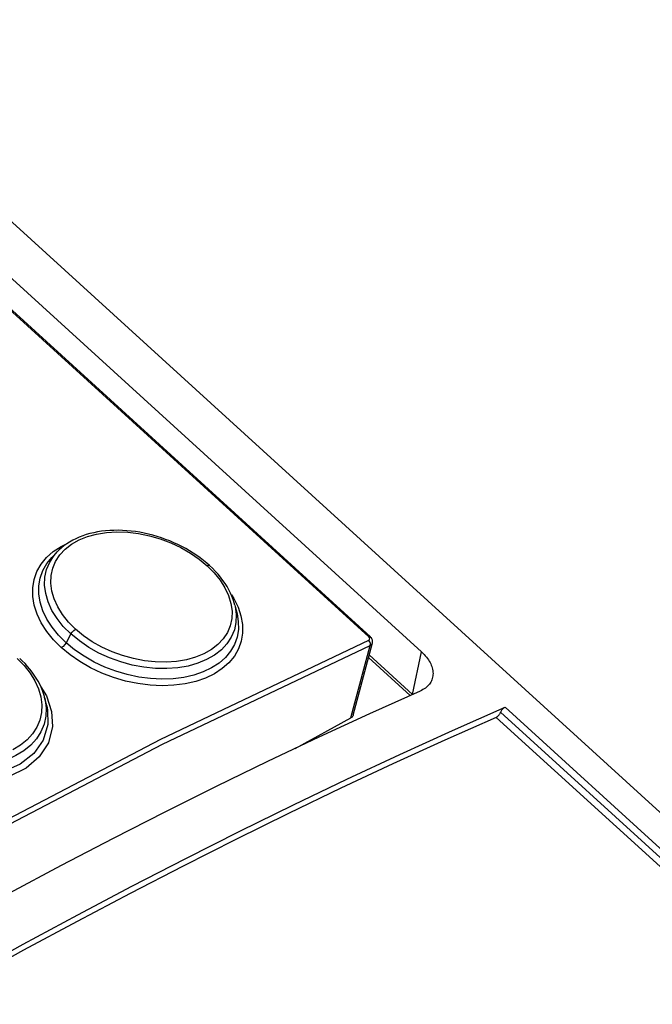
# Model space of a CAD drawing. Extents: x 0 to 594, y 0 to 420.
# Tile 71 of 105: x 516.7 to 520.04, y 132.34 to 137.54. Entities that reach past the tile are written whole.
import ezdxf

# ---------------------------------------------------------------- set-up
doc = ezdxf.new("R2010")
doc.units = 0
doc.header["$LTSCALE"] = 32.67
doc.layers.get('0').update_dxf_attribs({"linetype": 'CONTINUOUS'})

msp = doc.modelspace()

# ---------------------------------------------------------------- linework, layer by layer
at = {"color": 7, "linetype": 'CONTINUOUS'}
for p, q in [((510.1178, 142.1188), (518.8206, 134.1975)), ((510.0236, 142.038), (518.5498, 134.2775)), ((510.5046, 142.066), (550.8503, 105.3432)), ((516.8952, 134.7258), (516.8663, 134.6955)), ((517.8338, 134.4451), (517.8452, 134.399)), ((518.4593, 133.863), (518.5608, 134.2453)), ((518.5402, 134.1679), (518.7606, 133.9674)), ((516.8396, 133.9127), (516.8289, 133.9563)), ((518.1532, 133.6884), (518.4474, 133.8488))]:
    msp.add_line(p, q, dxfattribs=at)
at = {"color": 9, "linetype": 'CONTINUOUS'}
for p, q in [((518.5416, 134.2773), (510.0154, 142.0378)), ((516.967, 134.2925), (516.942, 134.2458)), ((518.4474, 133.8488), (518.5491, 134.232)), ((518.5439, 134.1816), (518.7731, 133.973)), ((518.7733, 133.9731), (518.8206, 134.1975)), ((519.238, 133.8787), (549.861, 106.0055)), ((519.2613, 133.9054), (549.8887, 106.0284)), ((519.2147, 133.852), (549.8334, 105.9828))]:
    msp.add_line(p, q, dxfattribs=at)
for points in [[(516.9922, 134.3178), (516.9551, 134.3551), (516.9236, 134.3944), (516.898, 134.4354), (516.8789, 134.477), (516.8666, 134.5188), (516.8612, 134.5604), (516.8628, 134.6006), (516.8714, 134.639), (516.8869, 134.6757), (516.9092, 134.7096), (516.9374, 134.7398), (516.9713, 134.766), (517.011, 134.7885), (517.0554, 134.8065), (517.1036, 134.8196), (517.1556, 134.8279), (517.2106, 134.8311), (517.2676, 134.8293), (517.325, 134.8224), (517.3826, 134.8106), (517.4399, 134.7941), (517.4956, 134.7731), (517.549, 134.748), (517.5996, 134.719), (517.646, 134.687), (517.6875, 134.6525)], [(516.9169, 134.2205), (516.8761, 134.2614), (516.8406, 134.3049), (516.8113, 134.3505), (516.7888, 134.3971), (516.7736, 134.4441), (516.7658, 134.4905), (516.7656, 134.5358), (516.7729, 134.5796), (516.7877, 134.6214), (516.8097, 134.6603), (516.8385, 134.6957), (516.8739, 134.7272), (516.9155, 134.7545), (516.9507, 134.7714)], [(516.942, 134.2458), (516.9022, 134.2857), (516.8683, 134.3276), (516.8406, 134.371), (516.8195, 134.4152), (516.8054, 134.4596), (516.7983, 134.5035), (516.7983, 134.5464), (516.8054, 134.5877), (516.8195, 134.6271), (516.8406, 134.6638), (516.8663, 134.6955)], [(516.967, 134.2925), (516.9274, 134.3324), (516.8942, 134.374), (516.8674, 134.417), (516.8472, 134.4611), (516.8342, 134.5056), (516.8285, 134.5495), (516.8303, 134.5921), (516.8394, 134.633), (516.8558, 134.6716), (516.8791, 134.7072), (516.8952, 134.7258)], [(517.6875, 134.6525), (517.7245, 134.6155), (517.756, 134.5765), (517.7817, 134.536), (517.801, 134.495), (517.8134, 134.4539), (517.8191, 134.413), (517.8178, 134.3735), (517.8095, 134.3357), (517.7942, 134.2996), (517.7721, 134.2663), (517.7444, 134.2368), (517.7105, 134.2106), (517.6705, 134.188), (517.6259, 134.1698), (517.5778, 134.1564), (517.526, 134.1477), (517.4707, 134.1439), (517.4136, 134.1451), (517.3562, 134.1512), (517.2984, 134.1622), (517.2409, 134.178), (517.185, 134.1983), (517.1313, 134.2229), (517.0805, 134.2515), (517.0339, 134.2833), (516.9922, 134.3178)], [(517.7002, 134.653), (517.6948, 134.6546), (517.6875, 134.6525)], [(517.8155, 134.4983), (517.828, 134.4792), (517.8506, 134.4334), (517.8661, 134.3874), (517.8742, 134.3418), (517.8747, 134.2972), (517.8677, 134.2544), (517.8533, 134.2136), (517.8315, 134.1754), (517.8027, 134.1403), (517.7672, 134.1091), (517.7258, 134.0821), (517.6792, 134.0596), (517.6275, 134.0418), (517.5713, 134.0289), (517.5115, 134.0213), (517.4493, 134.019), (517.3856, 134.022), (517.3212, 134.0304), (517.2566, 134.0439), (517.1927, 134.0626), (517.1305, 134.0862), (517.071, 134.1142), (517.0149, 134.1463), (516.9634, 134.182), (516.9169, 134.2205)], [(517.8338, 134.4451), (517.8354, 134.4384), (517.8413, 134.3953), (517.8399, 134.3535), (517.8311, 134.3133), (517.8151, 134.2754), (517.7921, 134.2403), (517.7626, 134.2086), (517.7267, 134.1806), (517.6849, 134.1568), (517.638, 134.1374), (517.5868, 134.1229), (517.5319, 134.1135), (517.474, 134.1093), (517.4139, 134.1103), (517.3528, 134.1165), (517.2917, 134.128), (517.2314, 134.1444), (517.1723, 134.1657), (517.1154, 134.1915), (517.0617, 134.2216), (517.0121, 134.2553), (516.967, 134.2925)], [(517.8452, 134.399), (517.8521, 134.3582), (517.8526, 134.316), (517.8458, 134.2753), (517.8319, 134.2367), (517.8111, 134.2007), (517.7838, 134.1677), (517.7502, 134.1383), (517.7108, 134.1129), (517.6663, 134.0916), (517.6171, 134.0748), (517.564, 134.0628), (517.5076, 134.0558), (517.4488, 134.0537), (517.3883, 134.0566), (517.327, 134.0646), (517.2657, 134.0775), (517.2053, 134.0952), (517.1465, 134.1174), (517.0901, 134.1439), (517.0368, 134.1743), (516.9872, 134.2084), (516.942, 134.2458)], [(516.967, 134.2925), (516.9738, 134.3024), (516.9826, 134.3114), (516.9922, 134.3178)], [(518.541, 134.2588), (518.5461, 134.2635), (518.5464, 134.2703), (518.5416, 134.2773)], [(518.5416, 134.2773), (518.5475, 134.2785), (518.5498, 134.2775)], [(514.0466, 131.8085), (515.1924, 132.5103), (516.3257, 133.154), (517.4431, 133.7374), (518.541, 134.2588)], [(514.058, 131.7835), (515.203, 132.4848), (516.3355, 133.128), (517.452, 133.711), (518.5491, 134.232)], [(516.942, 134.2458), (516.9353, 134.2359), (516.9265, 134.2269), (516.9169, 134.2205)], [(518.5491, 134.232), (518.5499, 134.2412), (518.5469, 134.2509), (518.541, 134.2588)], [(518.5491, 134.232), (518.5579, 134.2393), (518.5607, 134.2453)], [(516.6831, 134.1624), (516.7201, 134.1251), (516.7516, 134.0857), (516.7772, 134.0444), (516.7962, 134.0024), (516.8083, 133.9602), (516.8136, 133.918), (516.8118, 133.8771), (516.803, 133.8376), (516.7871, 133.7998), (516.7646, 133.7647), (516.7363, 133.7332), (516.7019, 133.7051), (516.6615, 133.6805)], [(516.8091, 134.0133), (516.8382, 133.966), (516.8659, 133.8826), (516.8704, 133.8034), (516.8484, 133.7177), (516.8004, 133.6438), (516.7303, 133.584), (516.6416, 133.5394), (516.5262, 133.51), (516.3954, 133.5022), (516.2663, 133.5172), (516.1327, 133.5556), (516.0125, 133.6136), (515.9037, 133.6937)], [(516.8289, 133.9562), (516.8314, 133.9452), (516.8369, 133.9008), (516.835, 133.8575), (516.8257, 133.8158), (516.8091, 133.7761), (516.7856, 133.7392), (516.7556, 133.7056), (516.7193, 133.6757), (516.677, 133.6498), (516.6296, 133.6284), (516.5778, 133.6118), (516.5224, 133.6004), (516.464, 133.5943), (516.4035, 133.5935), (516.342, 133.5981), (516.2806, 133.6081), (516.2198, 133.6232), (516.1604, 133.6434), (516.1032, 133.6684), (516.0493, 133.6979), (515.9995, 133.7312), (515.9544, 133.7683)], [(516.8396, 133.9127), (516.8439, 133.8923), (516.8464, 133.8144), (516.8216, 133.7311), (516.772, 133.6615), (516.6999, 133.6054), (516.6174, 133.5674), (516.5131, 133.5427), (516.3981, 133.5363), (516.2812, 133.549), (516.1526, 133.5845), (516.0337, 133.6408), (515.9277, 133.7184)]]:
    msp.add_lwpolyline(points, dxfattribs=at)
at = {"color": 7, "linetype": 'CONTINUOUS'}
for points in [[(517.7002, 134.653), (517.6852, 134.6662), (517.6683, 134.6802), (517.6507, 134.6936), (517.6325, 134.7066), (517.6136, 134.7192), (517.5941, 134.7313), (517.574, 134.7429), (517.5534, 134.754), (517.5325, 134.7644), (517.5112, 134.7742), (517.4896, 134.7833), (517.4677, 134.7918), (517.4454, 134.7997), (517.4229, 134.8069), (517.4002, 134.8135), (517.3773, 134.8194), (517.3544, 134.8245), (517.3315, 134.8289), (517.3087, 134.8325), (517.2859, 134.8354), (517.2631, 134.8375), (517.2404, 134.8389), (517.2177, 134.8396), (517.1952, 134.8394), (517.1729, 134.8385), (517.151, 134.8368), (517.1296, 134.8343), (517.1086, 134.831), (517.0882, 134.827), (517.0682, 134.8222), (517.0488, 134.8166), (517.0298, 134.8103), (517.0115, 134.8032), (516.9938, 134.7954), (516.9769, 134.7869), (516.9607, 134.7778), (516.9453, 134.768), (516.9308, 134.7576), (516.9171, 134.7466), (516.9044, 134.7351), (516.8952, 134.7258)], [(517.8338, 134.4451), (517.8307, 134.4569), (517.8252, 134.474), (517.8187, 134.4911), (517.8111, 134.5082), (517.8025, 134.5253), (517.7928, 134.5422), (517.7822, 134.5589), (517.7707, 134.5754), (517.7582, 134.5916), (517.7448, 134.6076), (517.7305, 134.6234), (517.7151, 134.639), (517.7002, 134.653)], [(518.5608, 134.2453), (518.561, 134.2463), (518.5615, 134.249), (518.5617, 134.2518), (518.5616, 134.2546), (518.5613, 134.2574), (518.5607, 134.2603), (518.5597, 134.2632), (518.5585, 134.266), (518.557, 134.2688), (518.5552, 134.2715), (518.5531, 134.2741), (518.5508, 134.2766), (518.5498, 134.2775)], [(518.8206, 134.1975), (518.8275, 134.1909), (518.8341, 134.1842), (518.8403, 134.1774), (518.8461, 134.1704), (518.8515, 134.1634), (518.8565, 134.1563), (518.861, 134.1491), (518.8651, 134.1419), (518.8687, 134.1346), (518.8719, 134.1274), (518.8746, 134.1201), (518.8769, 134.1129), (518.8786, 134.1056), (518.8799, 134.0985), (518.8807, 134.0914), (518.881, 134.0843), (518.8807, 134.0774), (518.88, 134.0705), (518.879, 134.0644)], [(516.8289, 133.9562), (516.8275, 133.9618), (516.8226, 133.9781), (516.8169, 133.9946), (516.8102, 134.011), (516.8025, 134.0273), (516.7939, 134.0435), (516.7845, 134.0595), (516.7742, 134.0753), (516.7632, 134.0908), (516.7513, 134.1061), (516.7387, 134.121), (516.7252, 134.1357), (516.7108, 134.1503), (516.6969, 134.1634)], [(518.879, 134.0644), (518.8772, 134.0573), (518.875, 134.0509), (518.8723, 134.0446), (518.8692, 134.0386), (518.8656, 134.0327), (518.8615, 134.0271), (518.857, 134.0217), (518.852, 134.0165), (518.8466, 134.0115), (518.8407, 134.0069), (518.8344, 134.0025), (518.8278, 133.9984), (518.8207, 133.9946), (518.8133, 133.9911)], [(518.8133, 133.9911), (518.5458, 133.871), (518.2769, 133.747), (518.0069, 133.6191), (517.7357, 133.4874), (517.4634, 133.3519), (517.19, 133.2126), (516.9157, 133.0695), (516.6404, 132.9226), (516.3642, 132.772), (516.0872, 132.6178), (515.8094, 132.4598), (515.5308, 132.2983), (515.2516, 132.1331), (514.9717, 131.9644), (514.6913, 131.7921), (514.4103, 131.6163), (514.1288, 131.437)], [(514.0847, 131.083), (514.3798, 131.2726), (514.6744, 131.4585), (514.9683, 131.6406), (515.2616, 131.8191), (515.5541, 131.9937), (515.8458, 132.1646), (516.1367, 132.3316), (516.4265, 132.4947), (516.7155, 132.6539), (517.0033, 132.8091), (517.2901, 132.9604), (517.5756, 133.1077), (517.86, 133.2509), (518.1431, 133.3901), (518.4248, 133.5251), (518.7051, 133.656), (518.984, 133.7828), (519.2613, 133.9054)], [(518.4593, 133.863), (518.459, 133.8621), (518.4577, 133.8589), (518.4559, 133.856), (518.4535, 133.8533), (518.4507, 133.8509), (518.4474, 133.8488)], [(519.2147, 133.852), (519.2166, 133.8529), (519.2185, 133.854), (519.2203, 133.8552), (519.2222, 133.8566), (519.224, 133.8582), (519.2258, 133.86), (519.2276, 133.8618), (519.2293, 133.8639), (519.2309, 133.8661), (519.2325, 133.8684), (519.234, 133.8708), (519.2354, 133.8733), (519.2368, 133.8759), (519.238, 133.8787)], [(519.238, 133.8787), (519.2392, 133.8814), (519.2406, 133.884), (519.242, 133.8866), (519.2435, 133.889), (519.2451, 133.8913), (519.2468, 133.8935), (519.2485, 133.8955), (519.2502, 133.8974), (519.252, 133.8992), (519.2539, 133.9007), (519.2557, 133.9022), (519.2576, 133.9034), (519.2595, 133.9045), (519.2613, 133.9054)], [(519.2147, 133.852), (518.9425, 133.7311), (518.6689, 133.6063), (518.3939, 133.4775), (518.1175, 133.3447), (517.8399, 133.2079), (517.561, 133.0672), (517.281, 132.9227), (516.9998, 132.7743), (516.7176, 132.622), (516.4344, 132.466), (516.1502, 132.3061), (515.8651, 132.1426), (515.5791, 131.9753), (515.2924, 131.8044), (515.005, 131.6298), (514.7169, 131.4516), (514.4282, 131.2699), (514.1389, 131.0846)]]:
    msp.add_lwpolyline(points, dxfattribs=at)

doc.saveas('drawing.dxf')
